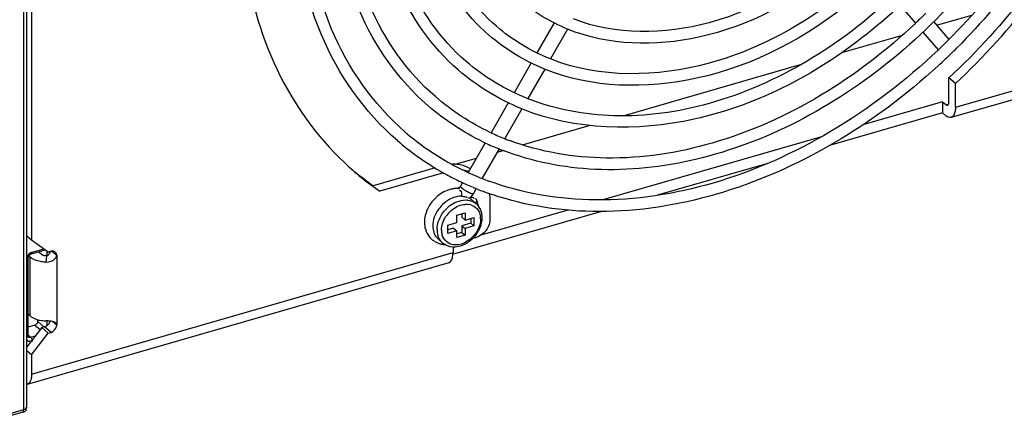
# Model space of a CAD drawing. Header units: inches. Extents: x 0 to 117, y 0 to 83.
# Tile 36 of 59: x 104.29 to 107.3, y 19.34 to 20.57. Entities that reach past the tile are written whole.
import ezdxf

# ---------------------------------------------------------------- set-up
doc = ezdxf.new("R2010")
doc.units = ezdxf.units.IN
doc.header["$LTSCALE"] = 6.431102
doc.header["$MEASUREMENT"] = 0
doc.layers.get('0').update_dxf_attribs({"linetype": 'CONTINUOUS'})

msp = doc.modelspace()

# ---------------------------------------------------------------- linework, layer by layer
at = {"color": 7, "linetype": 'CONTINUOUS'}
for p, q in [((104.3044, 19.3826), (104.3044, 21.9698)), ((104.3143, 19.3911), (104.3143, 21.9731)), ((104.3283, 21.9622), (104.3283, 19.8994)), ((107.1497, 20.3048), (108.4368, 20.6763)), ((108.4236, 20.6452), (107.1365, 20.2736)), ((106.9804, 20.6159), (107.0273, 20.5613)), ((107.0921, 20.5552), (107.2, 20.5864)), ((105.9239, 20.5623), (105.8713, 20.4708)), ((105.9653, 20.5436), (105.9131, 20.4526)), ((107.0828, 20.5661), (107.1292, 20.512)), ((106.8026, 20.4717), (106.9879, 20.5251)), ((107.0505, 20.5342), (107.097, 20.48)), ((107.1211, 20.454), (107.1188, 20.4518)), ((105.6328, 20.4173), (105.6316, 20.4184)), ((105.8537, 20.44), (105.8017, 20.3494)), ((105.8953, 20.4215), (105.8437, 20.3315)), ((106.1354, 20.2791), (106.6799, 20.4363)), ((107.1497, 20.3774), (107.13, 20.3944)), ((107.13, 20.3218), (107.13, 20.3944)), ((107.1497, 20.3048), (107.1497, 20.3774)), ((105.5394, 20.3094), (105.5381, 20.3105)), ((105.784, 20.3186), (105.7317, 20.2272)), ((105.8258, 20.3004), (105.7737, 20.2095)), ((107.1103, 20.3218), (106.8674, 20.2517)), ((107.1103, 20.3218), (107.1201, 20.3133)), ((107.1103, 20.3218), (107.1103, 20.2877)), ((107.1201, 20.3133), (107.1292, 20.3159)), ((107.1256, 20.3114), (107.1265, 20.3118)), ((107.1298, 20.3188), (107.13, 20.3218)), ((107.1103, 20.2877), (106.7655, 20.1882)), ((107.1103, 20.2877), (107.1201, 20.2792)), ((105.8279, 20.1903), (106.0314, 20.249)), ((106.7408, 20.2152), (106.0725, 20.0222)), ((105.714, 20.1965), (105.662, 20.1058)), ((105.7558, 20.1784), (105.7042, 20.0883)), ((105.6222, 20.1309), (105.6872, 20.1497)), ((105.7497, 20.1677), (105.7681, 20.173)), ((105.5606, 20.1202), (105.372, 20.0657)), ((106.5732, 20.1327), (106.24, 20.0365)), ((105.5864, 20.1049), (105.3917, 20.0487)), ((105.6751, 20.0999), (105.6735, 20.1005)), ((105.6316, 20.0573), (105.6297, 20.058)), ((105.6444, 20.0751), (105.6381, 20.0641)), ((105.6416, 20.0593), (105.6438, 20.0575)), ((105.6864, 20.0572), (105.6774, 20.0416)), ((105.6849, 20.0572), (105.6825, 20.0582)), ((105.6608, 20.0294), (105.666, 20.0277)), ((105.6768, 20.0412), (105.6774, 20.0416)), ((105.6785, 20.0273), (105.6784, 20.0259)), ((105.6835, 20.0271), (105.6849, 20.0257)), ((105.6716, 20.0235), (105.6864, 20.0107)), ((105.6849, 20.0257), (105.6858, 20.0246)), ((105.7282, 20.018), (105.7282, 19.9626)), ((106.0685, 19.987), (105.6169, 19.8566)), ((105.6268, 19.9754), (105.6523, 19.9827)), ((105.6268, 19.9534), (105.6268, 19.9754)), ((105.6425, 19.9799), (105.6425, 19.9693)), ((105.6425, 19.9693), (105.6523, 19.9608)), ((105.6523, 19.9827), (105.6523, 19.9608)), ((105.6523, 19.9608), (105.6792, 19.9685)), ((105.6792, 19.9685), (105.6792, 19.943)), ((105.9657, 19.9914), (105.7007, 19.9149)), ((105.5999, 19.9457), (105.6268, 19.9534)), ((105.5999, 19.9201), (105.5999, 19.9457)), ((105.6169, 19.9364), (105.5999, 19.9315)), ((105.6169, 19.9364), (105.6268, 19.9278)), ((105.6693, 19.9515), (105.6425, 19.9437)), ((105.6425, 19.9437), (105.6523, 19.9352)), ((105.6425, 19.9437), (105.6425, 19.9231)), ((105.6792, 19.943), (105.6523, 19.9352)), ((105.6693, 19.9657), (105.6693, 19.9515)), ((105.6693, 19.9515), (105.6792, 19.943)), ((104.3283, 19.8994), (104.3143, 19.9115)), ((105.6268, 19.9278), (105.5999, 19.9201)), ((105.6268, 19.9072), (105.6268, 19.9278)), ((105.6425, 19.9231), (105.6268, 19.9185)), ((105.6523, 19.9146), (105.6268, 19.9072)), ((105.6425, 19.9231), (105.6523, 19.9146)), ((105.6523, 19.9352), (105.6523, 19.9146)), ((105.6856, 19.9077), (105.6755, 19.9048)), ((104.3794, 19.8631), (104.3283, 19.8994)), ((105.5701, 19.9031), (105.5833, 19.8917)), ((105.6154, 19.8794), (105.6154, 19.8619)), ((104.3199, 19.851), (104.3243, 19.8472)), ((104.3243, 19.6682), (104.3243, 19.8472)), ((104.3279, 19.8444), (104.3243, 19.8472)), ((104.3279, 19.8576), (104.3701, 19.8698)), ((104.3283, 19.4903), (105.6154, 19.8619)), ((104.3301, 19.8628), (104.3654, 19.873)), ((104.3502, 19.8641), (104.3584, 19.857)), ((104.3742, 19.8521), (104.3716, 19.8325)), ((104.376, 19.8521), (104.376, 19.8646)), ((104.3879, 19.8655), (104.3794, 19.8631)), ((104.3841, 19.8624), (104.3862, 19.8624)), ((104.391, 19.8661), (104.3879, 19.8655)), ((104.3906, 19.866), (104.405, 19.8534)), ((104.405, 19.8534), (104.405, 19.6403)), ((105.6022, 19.8307), (104.3151, 19.4591)), ((104.318, 19.6069), (104.318, 19.8451)), ((104.318, 19.8451), (104.318, 19.8451)), ((104.3243, 19.6682), (104.318, 19.6736)), ((104.3387, 19.6401), (104.318, 19.6342)), ((104.3387, 19.6401), (104.3543, 19.6267)), ((104.347, 19.6512), (104.3469, 19.6571)), ((104.347, 19.6512), (104.366, 19.6349)), ((104.3682, 19.6354), (104.3597, 19.6329)), ((104.3714, 19.6366), (104.3682, 19.6354)), ((104.3879, 19.6183), (104.3682, 19.6354)), ((104.376, 19.6396), (104.376, 19.6535)), ((104.405, 19.6403), (104.3925, 19.6511)), ((104.4047, 19.6371), (104.405, 19.6403)), ((104.3597, 19.6329), (104.3143, 19.5744)), ((104.3197, 19.6086), (104.3253, 19.6032)), ((104.3253, 19.6032), (104.3399, 19.6074)), ((104.3283, 19.55), (104.3794, 19.6159)), ((104.3794, 19.6159), (104.3597, 19.6329)), ((104.3794, 19.6159), (104.3879, 19.6183)), ((104.3187, 19.6044), (104.3187, 19.6044)), ((104.323, 19.5924), (104.3245, 19.5934)), ((104.3283, 19.55), (104.3143, 19.5621)), ((104.3283, 19.55), (104.3283, 19.4903)), ((104.3012, 19.3748), (104.1838, 19.3409)), ((104.1847, 19.348), (104.3044, 19.3826)), ((104.3118, 19.3874), (104.311, 19.3886))]:
    msp.add_line(p, q, dxfattribs=at)
for points in [[(104.318, 19.8451), (104.318, 19.8456), (104.3182, 19.8469), (104.3186, 19.8483), (104.3192, 19.8498), (104.32, 19.8513), (104.3211, 19.8528), (104.3223, 19.8542), (104.3237, 19.8554), (104.3251, 19.8563), (104.3265, 19.8571), (104.3279, 19.8576)], [(104.3181, 19.6056), (104.318, 19.6067), (104.318, 19.6069)], [(104.3187, 19.6044), (104.3186, 19.6045), (104.3184, 19.6049), (104.3181, 19.6056)]]:
    msp.add_lwpolyline(points, dxfattribs=at)
for centre, radius, start, end in [((105.8477, 21.8059), 1.7151, 313.4571, 313.8815), ((105.8437, 21.81), 1.7208, 313.882, 314.9529), ((105.779, 21.8666), 1.9131, 314.2143, 314.8582), ((105.7822, 21.8633), 1.9085, 313.5296, 313.6997), ((105.7809, 21.8647), 1.9104, 313.6997, 314.2142), ((105.7794, 21.8662), 1.9479, 314.2285, 314.8594), ((105.7853, 21.86), 1.9394, 312.5453, 313.4396), ((105.7815, 21.8641), 1.945, 313.5312, 314.2285), ((105.9991, 20.8432), 0.8107, 229.1206, 239.7744), ((106.057, 20.9231), 0.7683, 244.7103, 248.0565), ((106.0604, 20.9311), 0.777, 248.0511, 248.3282), ((106.0618, 20.9347), 0.7809, 248.329, 249.5269), ((105.9991, 20.8432), 0.8461, 229.1217, 239.7058), ((106.0533, 20.915), 0.7948, 244.1444, 244.8), ((106.057, 20.9229), 0.8036, 244.8049, 248.0136), ((106.0606, 20.9317), 0.8131, 248.0095, 248.9226), ((105.9159, 20.806), 0.9211, 226.6441, 235.3097), ((106.0059, 20.8545), 0.824, 239.7622, 240.6351), ((106.0073, 20.857), 0.8268, 240.635, 241.4069), ((106.0117, 20.8652), 0.8361, 241.4133, 245.2568), ((105.8965, 20.8234), 0.9215, 230.9618, 235.3092), ((106.0055, 20.8538), 0.8586, 239.6935, 240.169), ((106.007, 20.8564), 0.8616, 240.1695, 241.4627), ((106.011, 20.8639), 0.87, 241.4665, 244.7447), ((106.0155, 20.8732), 0.845, 245.2513, 245.5599), ((106.0167, 20.8759), 0.8478, 245.56, 246.1271), ((106.02, 20.8836), 0.8563, 246.2443, 247.9338), ((106.0228, 20.8903), 0.8635, 247.932, 248.3281), ((106.0253, 20.8966), 0.8703, 248.3295, 249.7793), ((105.6289, 19.9715), 0.0859, 96.5936, 103.8046), ((105.628, 19.9792), 0.0781, 88.8534, 96.6019), ((106.014, 20.8701), 0.877, 244.7412, 244.9681), ((105.6834, 20.1246), 0.0765, 236.7991, 238.1875), ((106.0148, 20.8718), 0.8788, 244.9681, 245.2985), ((106.0161, 20.8747), 0.882, 245.2987, 245.9609), ((106.0189, 20.881), 0.8889, 245.9619, 247.3419), ((106.0213, 20.8867), 0.8951, 247.3408, 247.7563), ((106.0241, 20.8935), 0.9025, 247.925, 249.2325), ((105.7227, 20.1661), 0.1343, 238.5705, 240.2495), ((105.6405, 19.9867), 0.0482, 55.7248, 58.1639), ((105.6236, 20.0726), 0.0621, 313.3905, 323.6103), ((105.642, 19.9889), 0.0456, 52.1018, 55.7347), ((105.6247, 20.0719), 0.0608, 323.5939, 330.1357), ((106.0285, 20.9053), 0.915, 249.2344, 251.2948), ((105.6341, 19.9495), 0.1067, 153.9145, 160.1235), ((105.6555, 19.9334), 0.1039, 127.6546, 138.4331), ((105.6516, 19.9383), 0.0975, 121.9669, 127.603), ((105.6693, 19.9214), 0.1046, 130.9278, 136.5502), ((105.6661, 19.9251), 0.0998, 124.1611, 130.9541), ((105.6541, 19.9672), 0.055, 82.8413, 84.5095), ((105.6569, 19.9632), 0.0458, 74.3409, 83.2003), ((105.6435, 19.9908), 0.0432, 49.3153, 52.0924), ((105.6575, 19.9774), 0.0441, 49.0952, 54.5981), ((105.6274, 19.9923), 0.0665, 20.4425, 28.8887), ((105.6542, 19.9736), 0.0491, 37.4443, 49.0591), ((105.6226, 19.9905), 0.0717, 12.4667, 20.4394), ((105.6198, 19.9899), 0.0745, 10.8561, 12.5067), ((105.6279, 19.9517), 0.1, 160.115, 166.5798), ((105.669, 19.9215), 0.0905, 142.1641, 147.7801), ((105.6701, 19.9207), 0.0918, 131.0068, 142.1576), ((105.6447, 19.9644), 0.0547, 3.9239, 8.1638), ((105.6424, 19.9642), 0.0571, 359.9879, 3.9274), ((105.6132, 19.9727), 0.0917, 335.7668, 338.0994), ((105.6325, 19.9315), 0.0659, 179.9973, 181.8625), ((105.63, 19.9314), 0.0633, 181.8343, 187.8134), ((105.6249, 19.9307), 0.0582, 187.776, 196.0743), ((105.6359, 19.9297), 0.0559, 179.9448, 188.1201), ((105.6309, 19.9289), 0.0507, 188.1089, 196.4783), ((105.6046, 19.9774), 0.1015, 308.724, 326.5496), ((105.6072, 19.9756), 0.0983, 326.5828, 332.6612), ((105.6106, 19.9739), 0.0946, 332.676, 335.7637), ((105.5918, 19.9496), 0.0631, 239.0476, 248.0303), ((105.5933, 19.9533), 0.0671, 248.0374, 256.6105), ((105.5941, 19.9567), 0.0706, 256.6102, 264.902), ((105.5943, 19.9589), 0.0729, 264.8835, 267.4553), ((105.6081, 19.9731), 0.0959, 302.4947, 308.6988), ((104.3741, 19.8751), 0.0239, 229.0342, 232.5694), ((104.3683, 19.8654), 0.0126, 259.1747, 268.1504), ((104.368, 19.8679), 0.0151, 282.395, 287.3224), ((104.3753, 19.7673), 0.1139, 261.7239, 268.178), ((104.3611, 19.658), 0.0237, 295.5932, 303.5164), ((104.3733, 19.5611), 0.0921, 80.6398, 82.97)]:
    msp.add_arc(centre, radius, start, end, dxfattribs=at)
for points, knots in [([(107.5703, 21.6485), (107.5703, 21.4274), (107.4397, 20.9678), (107.0668, 20.5109), (106.6777, 20.2525), (106.3666, 20.1343), (106.0561, 20.1001), (105.8574, 20.1386), (105.7682, 20.173)], [0, 0, 0, 0, 0.25029, 0.518686, 0.650505, 0.775482, 0.891801, 1, 1, 1, 1]), ([(107.4467, 21.6128), (107.4467, 21.4141), (107.3284, 21.0006), (106.929, 20.516), (106.3938, 20.2264), (105.9885, 20.234), (105.8256, 20.3001)], [0, 0, 0, 0, 0.25168, 0.521434, 0.777462, 1, 1, 1, 1]), ([(107.6552, 21.6067), (107.6432, 21.408), (107.5254, 21.001), (107.2793, 20.6606), (107.1284, 20.5105)], [0, 0, 0, 0, 0.483381, 1, 1, 1, 1]), ([(107.7672, 21.5948), (107.7409, 21.3728), (107.5896, 20.9261), (107.3026, 20.5556), (107.13, 20.3944)], [0, 0, 0, 0, 0.486267, 1, 1, 1, 1]), ([(107.6906, 21.6043), (107.6782, 21.4012), (107.5583, 20.9859), (107.3072, 20.6384), (107.1534, 20.4854)], [0, 0, 0, 0, 0.484076, 1, 1, 1, 1]), ([(107.3239, 21.5774), (107.3239, 21.4023), (107.2197, 21.038), (106.8677, 20.611), (106.396, 20.3559), (106.0387, 20.363), (105.8952, 20.4213)], [0, 0, 0, 0, 0.251684, 0.521373, 0.77736, 1, 1, 1, 1]), ([(107.1497, 20.3774), (107.3237, 20.5399), (107.6126, 20.9137), (107.7632, 21.3649), (107.7882, 21.5887)], [0, 0, 0, 0, 0.514018, 1, 1, 1, 1]), ([(107.2003, 21.5417), (107.2003, 21.3904), (107.1103, 21.0755), (106.806, 20.7066), (106.3981, 20.4864), (106.0892, 20.4928), (105.9652, 20.5434)], [0, 0, 0, 0, 0.25169, 0.521292, 0.777225, 1, 1, 1, 1]), ([(105.7246, 20.5253), (105.6533, 20.5871), (105.5356, 20.7538), (105.501, 20.9525), (105.5002, 21.0541)], [0, 0, 0, 0, 0.48146, 1, 1, 1, 1]), ([(105.7478, 20.5521), (105.6797, 20.6111), (105.5672, 20.7718), (105.5356, 20.963), (105.5356, 21.0612)], [0, 0, 0, 0, 0.478742, 1, 1, 1, 1]), ([(105.6316, 20.4184), (105.5507, 20.4885), (105.4173, 20.6778), (105.3782, 20.9033), (105.3775, 21.0186)], [0, 0, 0, 0, 0.4813, 1, 1, 1, 1]), ([(105.6548, 20.4452), (105.5771, 20.5125), (105.4489, 20.6958), (105.4129, 20.9139), (105.4129, 21.0257)], [0, 0, 0, 0, 0.478906, 1, 1, 1, 1]), ([(105.5614, 20.3373), (105.474, 20.413), (105.3298, 20.6191), (105.2893, 20.8643), (105.2893, 20.99)], [0, 0, 0, 0, 0.479027, 1, 1, 1, 1]), ([(105.5381, 20.3105), (105.4476, 20.389), (105.2982, 20.6011), (105.2546, 20.8537), (105.2539, 20.983)], [0, 0, 0, 0, 0.481163, 1, 1, 1, 1]), ([(105.4453, 20.2034), (105.3452, 20.2902), (105.1799, 20.5249), (105.1319, 20.8045), (105.1311, 20.9475)], [0, 0, 0, 0, 0.481059, 1, 1, 1, 1]), ([(105.4685, 20.2302), (105.3715, 20.3143), (105.2115, 20.543), (105.1665, 20.8151), (105.1665, 20.9546)], [0, 0, 0, 0, 0.479129, 1, 1, 1, 1]), ([(106.8179, 20.8055), (106.6996, 20.695), (106.4357, 20.5297), (106.1114, 20.5234), (105.983, 20.5744)], [0, 0, 0, 0, 0.539491, 1, 1, 1, 1]), ([(104.9768, 20.7771), (104.9915, 20.6542), (105.0551, 20.4173), (105.1987, 20.2164), (105.2836, 20.1363)], [0, 0, 0, 0, 0.51476, 1, 1, 1, 1]), ([(106.8879, 20.7238), (106.7502, 20.5943), (106.4421, 20.4004), (106.063, 20.3927), (105.9129, 20.4523)], [0, 0, 0, 0, 0.539312, 1, 1, 1, 1]), ([(106.9575, 20.6427), (106.8004, 20.4944), (106.519, 20.3212), (106.1153, 20.2633), (105.9266, 20.2981), (105.8434, 20.3311)], [0, 0, 0, 0, 0.535889, 0.778022, 1, 1, 1, 1]), ([(107.0274, 20.5609), (106.853, 20.3958), (106.5413, 20.2023), (106.0929, 20.1331), (105.8822, 20.1682), (105.7887, 20.2032)], [0, 0, 0, 0, 0.535178, 0.777565, 1, 1, 1, 1]), ([(107.0967, 20.4796), (106.997, 20.385), (106.7821, 20.2207), (106.4239, 20.0606), (106.062, 20.0035), (105.8283, 20.0417), (105.7245, 20.0799)], [0, 0, 0, 0, 0.275322, 0.536694, 0.778249, 1, 1, 1, 1]), ([(107.0967, 20.4312), (106.9041, 20.2544), (106.5627, 20.0473), (106.0725, 19.9691), (105.8398, 20.0031), (105.7351, 20.0386)], [0, 0, 0, 0, 0.531974, 0.774975, 1, 1, 1, 1]), ([(107.1201, 20.3133), (107.121, 20.3126), (107.1226, 20.3114), (107.1247, 20.3112), (107.1256, 20.3114)], [0, 0, 0, 0, 0.559224, 1, 1, 1, 1]), ([(107.1265, 20.3118), (107.1274, 20.3124), (107.1291, 20.3147), (107.1296, 20.3173), (107.1298, 20.3188)], [0, 0, 0, 0, 0.421845, 1, 1, 1, 1]), ([(107.1497, 20.3048), (107.1497, 20.3009), (107.1491, 20.2899), (107.1439, 20.2757), (107.1365, 20.2736)], [0, 0, 0, 0, 0.336539, 1, 1, 1, 1]), ([(105.6381, 20.0641), (105.6369, 20.0619), (105.6355, 20.0608), (105.6296, 20.057), (105.6312, 20.0579), (105.6315, 20.0581)], [0, 0, 0, 0, 0.685297, 0.899272, 1, 1, 1, 1]), ([(105.6349, 20.0551), (105.6344, 20.0555), (105.6334, 20.0563), (105.6322, 20.057), (105.6316, 20.0573)], [0, 0, 0, 0, 0.496879, 1, 1, 1, 1]), ([(105.6373, 20.0646), (105.637, 20.0643), (105.6388, 20.062), (105.6402, 20.0614), (105.6415, 20.0605)], [0, 0, 0, 0, 0.229694, 1, 1, 1, 1]), ([(105.6388, 20.0498), (105.6384, 20.0502), (105.6372, 20.0507), (105.636, 20.0505), (105.6354, 20.0503)], [0, 0, 0, 0, 0.466719, 1, 1, 1, 1]), ([(105.6538, 20.0316), (105.6547, 20.0314), (105.6561, 20.0309), (105.6576, 20.0303), (105.6581, 20.03)], [0, 0, 0, 0, 0.609982, 1, 1, 1, 1]), ([(105.6691, 20.0431), (105.6707, 20.0424), (105.6731, 20.0416), (105.6759, 20.041), (105.6768, 20.0412)], [0, 0, 0, 0, 0.635388, 1, 1, 1, 1]), ([(105.6858, 20.0246), (105.6875, 20.0224), (105.6881, 20.0168), (105.6845, 20.0142), (105.6833, 20.0134)], [0, 0, 0, 0, 0.657936, 1, 1, 1, 1]), ([(105.6994, 19.9642), (105.6994, 19.9628), (105.6993, 19.9601), (105.699, 19.9573), (105.6989, 19.956)], [0, 0, 0, 0, 0.494449, 1, 1, 1, 1]), ([(104.3278, 19.858), (104.3285, 19.8583), (104.3298, 19.8599), (104.3301, 19.8617), (104.3301, 19.8628)], [0, 0, 0, 0, 0.422307, 1, 1, 1, 1]), ([(104.3595, 19.8561), (104.3604, 19.8554), (104.3624, 19.8541), (104.3647, 19.8533), (104.366, 19.853)], [0, 0, 0, 0, 0.472322, 1, 1, 1, 1]), ([(104.3679, 19.8528), (104.3685, 19.8528), (104.3696, 19.8528), (104.3707, 19.853), (104.3712, 19.8531)], [0, 0, 0, 0, 0.483309, 1, 1, 1, 1]), ([(104.4012, 19.8444), (104.4019, 19.8453), (104.4032, 19.8472), (104.4041, 19.8492), (104.4045, 19.8503)], [0, 0, 0, 0, 0.516096, 1, 1, 1, 1]), ([(104.4045, 19.8503), (104.4046, 19.8508), (104.4049, 19.8518), (104.405, 19.8529), (104.405, 19.8534)], [0, 0, 0, 0, 0.510595, 1, 1, 1, 1]), ([(105.6022, 19.8307), (105.6043, 19.8313), (105.6144, 19.8384), (105.6154, 19.8523), (105.6154, 19.8619)], [0, 0, 0, 0, 0.183402, 1, 1, 1, 1]), ([(104.3177, 19.8451), (104.3175, 19.8442), (104.3162, 19.8422), (104.3142, 19.8412), (104.3131, 19.8409)], [0, 0, 0, 0, 0.43696, 1, 1, 1, 1]), ([(104.3716, 19.8325), (104.3674, 19.8326), (104.3523, 19.8339), (104.337, 19.8383), (104.3279, 19.8444)], [0, 0, 0, 0, 0.277985, 1, 1, 1, 1]), ([(104.3243, 19.6682), (104.3263, 19.6664), (104.3367, 19.6594), (104.3492, 19.656), (104.3589, 19.6546)], [0, 0, 0, 0, 0.212757, 1, 1, 1, 1]), ([(104.3438, 19.6438), (104.343, 19.6429), (104.3415, 19.6415), (104.3396, 19.6404), (104.3387, 19.6401)], [0, 0, 0, 0, 0.531075, 1, 1, 1, 1]), ([(104.347, 19.6508), (104.347, 19.6496), (104.3462, 19.647), (104.3447, 19.6448), (104.3438, 19.6438)], [0, 0, 0, 0, 0.464078, 1, 1, 1, 1]), ([(104.3792, 19.6425), (104.3785, 19.6417), (104.3769, 19.6401), (104.3751, 19.6388), (104.3742, 19.6382)], [0, 0, 0, 0, 0.502791, 1, 1, 1, 1]), ([(104.405, 19.6403), (104.405, 19.6415), (104.4045, 19.6438), (104.4031, 19.6457), (104.4023, 19.6465)], [0, 0, 0, 0, 0.505962, 1, 1, 1, 1]), ([(104.3177, 19.6069), (104.3176, 19.6059), (104.3162, 19.604), (104.3142, 19.603), (104.3131, 19.6026)], [0, 0, 0, 0, 0.436647, 1, 1, 1, 1]), ([(104.3139, 19.5965), (104.3143, 19.5952), (104.3153, 19.5925), (104.3181, 19.5911), (104.3194, 19.5912)], [0, 0, 0, 0, 0.533396, 1, 1, 1, 1]), ([(104.3253, 19.6032), (104.324, 19.6028), (104.3217, 19.6024), (104.3189, 19.6031), (104.3183, 19.6041)], [0, 0, 0, 0, 0.54525, 1, 1, 1, 1]), ([(104.3194, 19.5912), (104.32, 19.5912), (104.3212, 19.5915), (104.3224, 19.592), (104.323, 19.5924)], [0, 0, 0, 0, 0.446515, 1, 1, 1, 1]), ([(104.3296, 19.5942), (104.3297, 19.5936), (104.33, 19.5923), (104.3301, 19.5911), (104.3301, 19.5905)], [0, 0, 0, 0, 0.529163, 1, 1, 1, 1]), ([(104.3283, 19.4903), (104.3283, 19.4864), (104.3277, 19.4754), (104.3225, 19.4613), (104.3151, 19.4591)], [0, 0, 0, 0, 0.336539, 1, 1, 1, 1]), ([(104.3012, 19.3748), (104.3043, 19.3757), (104.3107, 19.3771), (104.3131, 19.3849), (104.3118, 19.3874)], [0, 0, 0, 0, 0.536021, 1, 1, 1, 1]), ([(104.3013, 19.3742), (104.3021, 19.3742), (104.3046, 19.3767), (104.3031, 19.3797), (104.3025, 19.3816)], [0, 0, 0, 0, 0.30149, 1, 1, 1, 1])]:
    msp.add_open_spline(points, degree=3, knots=knots, dxfattribs=at)
for points in [[(105.9652, 20.5434), (105.9119, 20.565), (105.8615, 20.5956), (105.818, 20.6332)], [(105.9129, 20.4523), (105.8532, 20.476), (105.7965, 20.51), (105.7478, 20.5521)], [(105.8952, 20.4213), (105.8335, 20.4463), (105.775, 20.4817), (105.7246, 20.5253)], [(105.8256, 20.3001), (105.7559, 20.3283), (105.6898, 20.3682), (105.6328, 20.4173)], [(105.8434, 20.3311), (105.7751, 20.3582), (105.7103, 20.397), (105.6548, 20.4452)], [(105.7288, 20.2284), (105.6686, 20.2568), (105.6117, 20.2937), (105.5614, 20.3373)], [(105.7067, 20.1997), (105.6467, 20.2288), (105.5899, 20.2659), (105.5394, 20.3094)], [(107.1365, 20.2736), (107.131, 20.272), (107.1245, 20.2754), (107.1201, 20.2792)], [(105.6328, 20.1299), (105.6261, 20.131), (105.6194, 20.1313), (105.6127, 20.1311)], [(105.6662, 20.1178), (105.6561, 20.124), (105.6445, 20.1281), (105.6328, 20.1299)], [(105.6466, 20.1136), (105.6527, 20.113), (105.6587, 20.1119), (105.6645, 20.1102)], [(105.6438, 20.0575), (105.6467, 20.0553), (105.6496, 20.0534), (105.6527, 20.0515)], [(105.6084, 20.0549), (105.5789, 20.0476), (105.5517, 20.0238), (105.5383, 19.9964)], [(105.6166, 20.0292), (105.6108, 20.0271), (105.6052, 20.0243), (105.6, 20.0211)], [(105.6418, 20.0336), (105.6333, 20.0338), (105.6246, 20.0321), (105.6166, 20.0292)], [(105.6418, 20.0336), (105.642, 20.0391), (105.6429, 20.0462), (105.6388, 20.0498)], [(105.6418, 20.0336), (105.6458, 20.0335), (105.6499, 20.0327), (105.6538, 20.0316)], [(105.6561, 20.0495), (105.6603, 20.0471), (105.6646, 20.0449), (105.6691, 20.0431)], [(105.6684, 20.0301), (105.6717, 20.031), (105.6782, 20.0307), (105.6785, 20.0273)], [(105.7257, 20.0425), (105.7274, 20.0345), (105.7282, 20.0262), (105.7282, 20.018)], [(105.5778, 20.0023), (105.5693, 19.9927), (105.5624, 19.9813), (105.5582, 19.9693)], [(105.6098, 19.9899), (105.6203, 19.9991), (105.6335, 20.0061), (105.6473, 20.0083)], [(105.6101, 20.0076), (105.6243, 20.0172), (105.6423, 20.0236), (105.6593, 20.0219)], [(105.6473, 20.0083), (105.6522, 20.0091), (105.6573, 20.0093), (105.6623, 20.0087)], [(105.6609, 20.0218), (105.6688, 20.0208), (105.6766, 20.0179), (105.683, 20.0134)], [(105.6693, 20.0073), (105.6758, 20.0055), (105.6821, 20.002), (105.6868, 19.9972)], [(105.6868, 19.9972), (105.6901, 19.9939), (105.6928, 19.9901), (105.6948, 19.9859)], [(105.7006, 19.9901), (105.6988, 19.9949), (105.6963, 19.9994), (105.6932, 20.0035)], [(105.5305, 19.975), (105.5273, 19.9614), (105.5271, 19.9466), (105.5309, 19.9332)], [(105.5582, 19.9693), (105.5552, 19.9609), (105.5534, 19.9519), (105.5534, 19.943)], [(105.5666, 19.9315), (105.5666, 19.9442), (105.5702, 19.957), (105.5758, 19.9683)], [(105.5758, 19.9683), (105.5803, 19.9774), (105.5863, 19.9859), (105.5933, 19.9933)], [(105.5801, 19.9297), (105.5801, 19.9437), (105.585, 19.9579), (105.5925, 19.9697)], [(105.6948, 19.9859), (105.6968, 19.9816), (105.6982, 19.9769), (105.6989, 19.9721)], [(105.6983, 19.9385), (105.7021, 19.948), (105.7043, 19.9583), (105.7043, 19.9684)], [(105.7034, 19.9797), (105.7028, 19.9832), (105.7018, 19.9867), (105.7006, 19.9901)], [(105.7043, 19.9684), (105.7043, 19.9722), (105.704, 19.976), (105.7034, 19.9797)], [(105.5534, 19.943), (105.5534, 19.9361), (105.5545, 19.9291), (105.5568, 19.9227)], [(105.6989, 19.956), (105.6978, 19.9477), (105.6951, 19.9395), (105.6914, 19.932)], [(105.7282, 19.9626), (105.7282, 19.9527), (105.7247, 19.9425), (105.7194, 19.9341)], [(105.5309, 19.9332), (105.5336, 19.9239), (105.5382, 19.915), (105.5446, 19.9078)], [(105.5446, 19.9078), (105.5488, 19.903), (105.5538, 19.8987), (105.5593, 19.8954)], [(105.5568, 19.9227), (105.5595, 19.9153), (105.5641, 19.9083), (105.5701, 19.9031)], [(105.5833, 19.8917), (105.5765, 19.8976), (105.5715, 19.9059), (105.569, 19.9146)], [(105.6172, 19.8852), (105.6021, 19.887), (105.5866, 19.9), (105.5822, 19.9146)], [(105.6914, 19.932), (105.6803, 19.9095), (105.657, 19.8896), (105.6323, 19.8856)], [(105.7194, 19.9341), (105.7118, 19.922), (105.6993, 19.9117), (105.6856, 19.9077)], [(105.5833, 19.8917), (105.5874, 19.8882), (105.5921, 19.8853), (105.5972, 19.8832)], [(105.5972, 19.8832), (105.608, 19.8789), (105.6207, 19.8784), (105.6322, 19.8808)], [(105.6323, 19.8856), (105.6273, 19.8848), (105.6222, 19.8846), (105.6172, 19.8852)], [(105.6322, 19.8808), (105.6419, 19.8828), (105.6513, 19.8869), (105.6597, 19.8922)], [(104.3301, 19.8628), (104.323, 19.8608), (104.3167, 19.8544), (104.3143, 19.8475)], [(104.3742, 19.8521), (104.3796, 19.8519), (104.3838, 19.8592), (104.3848, 19.8646)], [(104.4008, 19.8633), (104.3983, 19.8656), (104.3944, 19.8665), (104.391, 19.8661)], [(104.405, 19.8534), (104.405, 19.857), (104.4035, 19.861), (104.4008, 19.8633)], [(104.3716, 19.8325), (104.3823, 19.8321), (104.3947, 19.8361), (104.4012, 19.8444)], [(104.3845, 19.6525), (104.3803, 19.653), (104.3759, 19.6533), (104.3716, 19.6535)], [(104.3846, 19.6525), (104.3837, 19.6488), (104.3817, 19.6454), (104.3792, 19.6425)], [(104.3879, 19.6183), (104.396, 19.6207), (104.4032, 19.6288), (104.4047, 19.6371)], [(104.4023, 19.6465), (104.3988, 19.6501), (104.3932, 19.6512), (104.3883, 19.652)], [(104.3253, 19.6032), (104.3278, 19.6009), (104.3288, 19.5974), (104.3296, 19.5942)], [(104.3044, 19.3826), (104.3084, 19.3837), (104.3169, 19.3885), (104.3136, 19.3908)]]:
    msp.add_open_spline(points, degree=3, dxfattribs=at)

doc.saveas('drawing.dxf')
